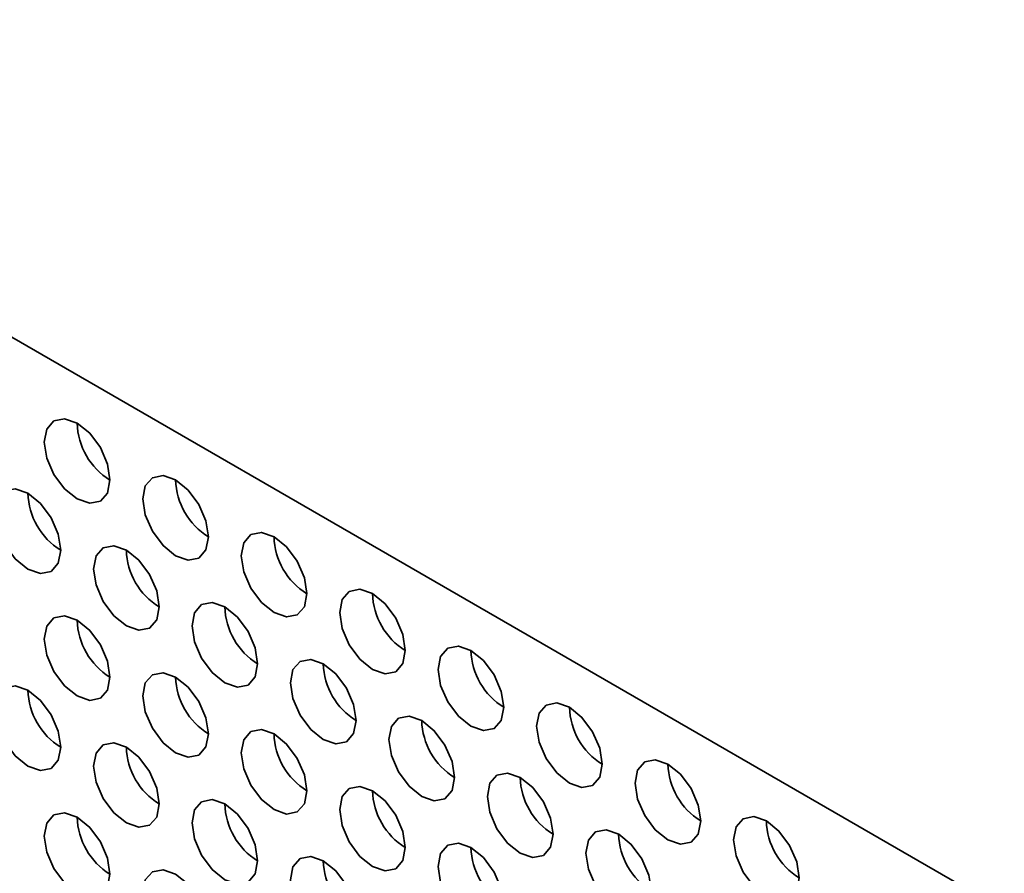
# Model space of a CAD drawing. Header units: millimetres. Extents: x 2 to 1120, y -2 to 861.
# Tile 147 of 226: x 769 to 776, y 647 to 653. Entities that reach past the tile are written whole.
import ezdxf

# ---------------------------------------------------------------- set-up
doc = ezdxf.new("R2010")
doc.units = ezdxf.units.MM

msp = doc.modelspace()

# ---------------------------------------------------------------- linework, layer by layer
at = {"color": 7, "linetype": 'Continuous', "lineweight": 35}
msp.add_line((786.5261, 640.6189), (749.1006, 662.2241), dxfattribs=at)
at = {"color": 7, "linetype": 'Continuous', "lineweight": 35, "flags": 128}
for points in [[(769.8424, 649.6322), (769.8245, 649.7467), (769.7734, 649.8645), (769.6969, 649.9676), (769.6067, 650.0404), (769.5165, 650.0718), (769.44, 650.0569), (769.3889, 649.9981), (769.371, 649.9043), (769.3889, 649.7898), (769.44, 649.672), (769.5165, 649.5689), (769.6067, 649.4961), (769.6969, 649.4647), (769.7734, 649.4796), (769.8245, 649.5384), (769.8424, 649.6322)], [(770.5495, 649.224), (770.5316, 649.3385), (770.4805, 649.4563), (770.404, 649.5594), (770.3138, 649.6322), (770.2236, 649.6636), (770.1471, 649.6487), (770.096, 649.5899), (770.0781, 649.4961), (770.096, 649.3816), (770.1471, 649.2638), (770.2236, 649.1607), (770.3138, 649.0879), (770.404, 649.0565), (770.4805, 649.0714), (770.5316, 649.1302), (770.5495, 649.224)], [(769.4888, 649.1286), (769.4709, 649.2431), (769.4198, 649.3609), (769.3433, 649.4641), (769.2531, 649.5369), (769.1629, 649.5682), (769.0865, 649.5534), (769.0354, 649.4946), (769.0174, 649.4008), (769.0354, 649.2862), (769.0865, 649.1684), (769.1629, 649.0653), (769.2531, 648.9925), (769.3433, 648.9612), (769.4198, 648.976), (769.4709, 649.0348), (769.4888, 649.1286)], [(771.2566, 648.8158), (771.2387, 648.9303), (771.1876, 649.0481), (771.1111, 649.1512), (771.0209, 649.224), (770.9307, 649.2554), (770.8542, 649.2405), (770.8031, 649.1817), (770.7852, 649.0879), (770.8031, 648.9734), (770.8542, 648.8556), (770.9307, 648.7525), (771.0209, 648.6797), (771.1111, 648.6483), (771.1876, 648.6632), (771.2387, 648.722), (771.2566, 648.8158)], [(770.1959, 648.7204), (770.178, 648.8349), (770.1269, 648.9527), (770.0504, 649.0559), (769.9602, 649.1287), (769.87, 649.16), (769.7936, 649.1452), (769.7425, 649.0864), (769.7245, 648.9925), (769.7425, 648.878), (769.7936, 648.7602), (769.87, 648.6571), (769.9602, 648.5843), (770.0504, 648.5529), (770.1269, 648.5678), (770.178, 648.6266), (770.1959, 648.7204)], [(771.9637, 648.4076), (771.9458, 648.5221), (771.8947, 648.6399), (771.8182, 648.743), (771.728, 648.8158), (771.6378, 648.8472), (771.5613, 648.8323), (771.5103, 648.7735), (771.4923, 648.6797), (771.5103, 648.5652), (771.5613, 648.4474), (771.6378, 648.3442), (771.728, 648.2715), (771.8182, 648.2401), (771.8947, 648.255), (771.9458, 648.3138), (771.9637, 648.4076)], [(770.9031, 648.3122), (770.8851, 648.4267), (770.834, 648.5445), (770.7576, 648.6477), (770.6674, 648.7205), (770.5772, 648.7518), (770.5007, 648.737), (770.4496, 648.6781), (770.4317, 648.5843), (770.4496, 648.4698), (770.5007, 648.352), (770.5772, 648.2489), (770.6674, 648.1761), (770.7576, 648.1447), (770.834, 648.1596), (770.8851, 648.2184), (770.9031, 648.3122)], [(769.8424, 648.2168), (769.8245, 648.3314), (769.7734, 648.4492), (769.6969, 648.5523), (769.6067, 648.6251), (769.5165, 648.6564), (769.44, 648.6416), (769.3889, 648.5828), (769.371, 648.489), (769.3889, 648.3745), (769.44, 648.2567), (769.5165, 648.1535), (769.6067, 648.0807), (769.6969, 648.0494), (769.7734, 648.0642), (769.8245, 648.123), (769.8424, 648.2168)], [(772.6708, 647.9994), (772.6529, 648.1139), (772.6018, 648.2317), (772.5253, 648.3348), (772.4351, 648.4076), (772.3449, 648.439), (772.2685, 648.4241), (772.2174, 648.3653), (772.1994, 648.2715), (772.2174, 648.157), (772.2685, 648.0392), (772.3449, 647.936), (772.4351, 647.8633), (772.5253, 647.8319), (772.6018, 647.8468), (772.6529, 647.9056), (772.6708, 647.9994)], [(771.6102, 647.904), (771.5922, 648.0185), (771.5411, 648.1363), (771.4647, 648.2395), (771.3745, 648.3123), (771.2843, 648.3436), (771.2078, 648.3287), (771.1567, 648.2699), (771.1388, 648.1761), (771.1567, 648.0616), (771.2078, 647.9438), (771.2843, 647.8407), (771.3745, 647.7679), (771.4647, 647.7365), (771.5411, 647.7514), (771.5922, 647.8102), (771.6102, 647.904)], [(770.5495, 647.8086), (770.5316, 647.9232), (770.4805, 648.041), (770.404, 648.1441), (770.3138, 648.2169), (770.2236, 648.2482), (770.1471, 648.2334), (770.096, 648.1746), (770.0781, 648.0808), (770.096, 647.9663), (770.1471, 647.8485), (770.2236, 647.7453), (770.3138, 647.6725), (770.404, 647.6412), (770.4805, 647.656), (770.5316, 647.7148), (770.5495, 647.8086)], [(769.4888, 647.7133), (769.4709, 647.8278), (769.4198, 647.9456), (769.3433, 648.0487), (769.2531, 648.1215), (769.1629, 648.1529), (769.0865, 648.138), (769.0354, 648.0792), (769.0174, 647.9854), (769.0354, 647.8709), (769.0865, 647.7531), (769.1629, 647.65), (769.2531, 647.5772), (769.3433, 647.5458), (769.4198, 647.5607), (769.4709, 647.6195), (769.4888, 647.7133)], [(773.3779, 647.5912), (773.36, 647.7057), (773.3089, 647.8235), (773.2324, 647.9266), (773.1422, 647.9994), (773.052, 648.0308), (772.9756, 648.0159), (772.9245, 647.9571), (772.9065, 647.8633), (772.9245, 647.7488), (772.9756, 647.631), (773.052, 647.5278), (773.1422, 647.4551), (773.2324, 647.4237), (773.3089, 647.4386), (773.36, 647.4974), (773.3779, 647.5912)], [(772.3173, 647.4958), (772.2993, 647.6103), (772.2482, 647.7281), (772.1718, 647.8313), (772.0816, 647.904), (771.9914, 647.9354), (771.9149, 647.9205), (771.8638, 647.8617), (771.8459, 647.7679), (771.8638, 647.6534), (771.9149, 647.5356), (771.9914, 647.4325), (772.0816, 647.3597), (772.1718, 647.3283), (772.2482, 647.3432), (772.2993, 647.402), (772.3173, 647.4958)], [(771.2566, 647.4004), (771.2387, 647.515), (771.1876, 647.6328), (771.1111, 647.7359), (771.0209, 647.8087), (770.9307, 647.84), (770.8542, 647.8252), (770.8031, 647.7664), (770.7852, 647.6726), (770.8031, 647.5581), (770.8542, 647.4403), (770.9307, 647.3371), (771.0209, 647.2643), (771.1111, 647.233), (771.1876, 647.2478), (771.2387, 647.3066), (771.2566, 647.4004)], [(770.1959, 647.3051), (770.178, 647.4196), (770.1269, 647.5374), (770.0504, 647.6405), (769.9602, 647.7133), (769.87, 647.7447), (769.7936, 647.7298), (769.7425, 647.671), (769.7245, 647.5772), (769.7425, 647.4627), (769.7936, 647.3449), (769.87, 647.2418), (769.9602, 647.169), (770.0504, 647.1376), (770.1269, 647.1525), (770.178, 647.2113), (770.1959, 647.3051)], [(774.085, 647.183), (774.0671, 647.2975), (774.016, 647.4153), (773.9395, 647.5184), (773.8493, 647.5912), (773.7591, 647.6226), (773.6827, 647.6077), (773.6316, 647.5489), (773.6136, 647.4551), (773.6316, 647.3406), (773.6827, 647.2228), (773.7591, 647.1196), (773.8493, 647.0468), (773.9395, 647.0155), (774.016, 647.0304), (774.0671, 647.0892), (774.085, 647.183)], [(773.0244, 647.0876), (773.0064, 647.2021), (772.9553, 647.3199), (772.8789, 647.4231), (772.7887, 647.4958), (772.6985, 647.5272), (772.622, 647.5123), (772.5709, 647.4535), (772.553, 647.3597), (772.5709, 647.2452), (772.622, 647.1274), (772.6985, 647.0243), (772.7887, 646.9515), (772.8789, 646.9201), (772.9553, 646.935), (773.0064, 646.9938), (773.0244, 647.0876)], [(771.9637, 646.9922), (771.9458, 647.1068), (771.8947, 647.2245), (771.8182, 647.3277), (771.728, 647.4005), (771.6378, 647.4318), (771.5613, 647.417), (771.5103, 647.3582), (771.4923, 647.2644), (771.5103, 647.1499), (771.5613, 647.0321), (771.6378, 646.9289), (771.728, 646.8561), (771.8182, 646.8248), (771.8947, 646.8396), (771.9458, 646.8984), (771.9637, 646.9922)], [(770.9031, 646.8969), (770.8851, 647.0114), (770.834, 647.1292), (770.7576, 647.2323), (770.6674, 647.3051), (770.5772, 647.3365), (770.5007, 647.3216), (770.4496, 647.2628), (770.4317, 647.169), (770.4496, 647.0545), (770.5007, 646.9367), (770.5772, 646.8335), (770.6674, 646.7608), (770.7576, 646.7294), (770.834, 646.7443), (770.8851, 646.8031), (770.9031, 646.8969)], [(769.8424, 646.8015), (769.8245, 646.916), (769.7734, 647.0338), (769.6969, 647.137), (769.6067, 647.2098), (769.5165, 647.2411), (769.44, 647.2263), (769.3889, 647.1674), (769.371, 647.0736), (769.3889, 646.9591), (769.44, 646.8413), (769.5165, 646.7382), (769.6067, 646.6654), (769.6969, 646.634), (769.7734, 646.6489), (769.8245, 646.7077), (769.8424, 646.8015)], [(774.7921, 646.7748), (774.7742, 646.8893), (774.7231, 647.0071), (774.6466, 647.1102), (774.5564, 647.183), (774.4662, 647.2144), (774.3898, 647.1995), (774.3387, 647.1407), (774.3207, 647.0469), (774.3387, 646.9324), (774.3898, 646.8146), (774.4662, 646.7114), (774.5564, 646.6386), (774.6466, 646.6073), (774.7231, 646.6221), (774.7742, 646.681), (774.7921, 646.7748)], [(773.7315, 646.6794), (773.7135, 646.7939), (773.6624, 646.9117), (773.586, 647.0149), (773.4958, 647.0876), (773.4056, 647.119), (773.3291, 647.1041), (773.278, 647.0453), (773.2601, 646.9515), (773.278, 646.837), (773.3291, 646.7192), (773.4056, 646.6161), (773.4958, 646.5433), (773.586, 646.5119), (773.6624, 646.5268), (773.7135, 646.5856), (773.7315, 646.6794)], [(772.6708, 646.584), (772.6529, 646.6985), (772.6018, 646.8163), (772.5253, 646.9195), (772.4351, 646.9923), (772.3449, 647.0236), (772.2685, 647.0088), (772.2174, 646.95), (772.1994, 646.8562), (772.2174, 646.7416), (772.2685, 646.6239), (772.3449, 646.5207), (772.4351, 646.4479), (772.5253, 646.4166), (772.6018, 646.4314), (772.6529, 646.4902), (772.6708, 646.584)], [(771.6102, 646.4887), (771.5922, 646.6032), (771.5411, 646.721), (771.4647, 646.8241), (771.3745, 646.8969), (771.2843, 646.9283), (771.2078, 646.9134), (771.1567, 646.8546), (771.1388, 646.7608), (771.1567, 646.6463), (771.2078, 646.5285), (771.2843, 646.4253), (771.3745, 646.3526), (771.4647, 646.3212), (771.5411, 646.3361), (771.5922, 646.3949), (771.6102, 646.4887)], [(770.5495, 646.3933), (770.5316, 646.5078), (770.4805, 646.6256), (770.404, 646.7288), (770.3138, 646.8016), (770.2236, 646.8329), (770.1471, 646.818), (770.096, 646.7592), (770.0781, 646.6654), (770.096, 646.5509), (770.1471, 646.4331), (770.2236, 646.33), (770.3138, 646.2572), (770.404, 646.2258), (770.4805, 646.2407), (770.5316, 646.2995), (770.5495, 646.3933)]]:
    msp.add_lwpolyline(points, dxfattribs=at)
at = {"color": 7, "linetype": 'Continuous', "lineweight": 35}
for centre in [(770.1022, 650.0543), (770.8093, 649.6461), (769.7486, 649.5507), (771.5164, 649.2379), (770.4557, 649.1425), (772.2235, 648.8297), (771.1628, 648.7343), (770.1022, 648.6389), (772.9306, 648.4215), (771.8699, 648.3261), (770.8093, 648.2307), (769.7486, 648.1354), (773.6377, 648.0133), (772.577, 647.9179), (771.5164, 647.8225), (770.4557, 647.7272), (774.3448, 647.6051), (773.2841, 647.5097), (772.2235, 647.4143), (771.1628, 647.319), (770.1022, 647.2236), (775.0519, 647.1968), (773.9912, 647.1015), (772.9306, 647.0061), (771.8699, 646.9108)]:
    msp.add_arc(centre, 0.4957, 181.60056, 238.39406, dxfattribs=at)

doc.saveas('drawing.dxf')
